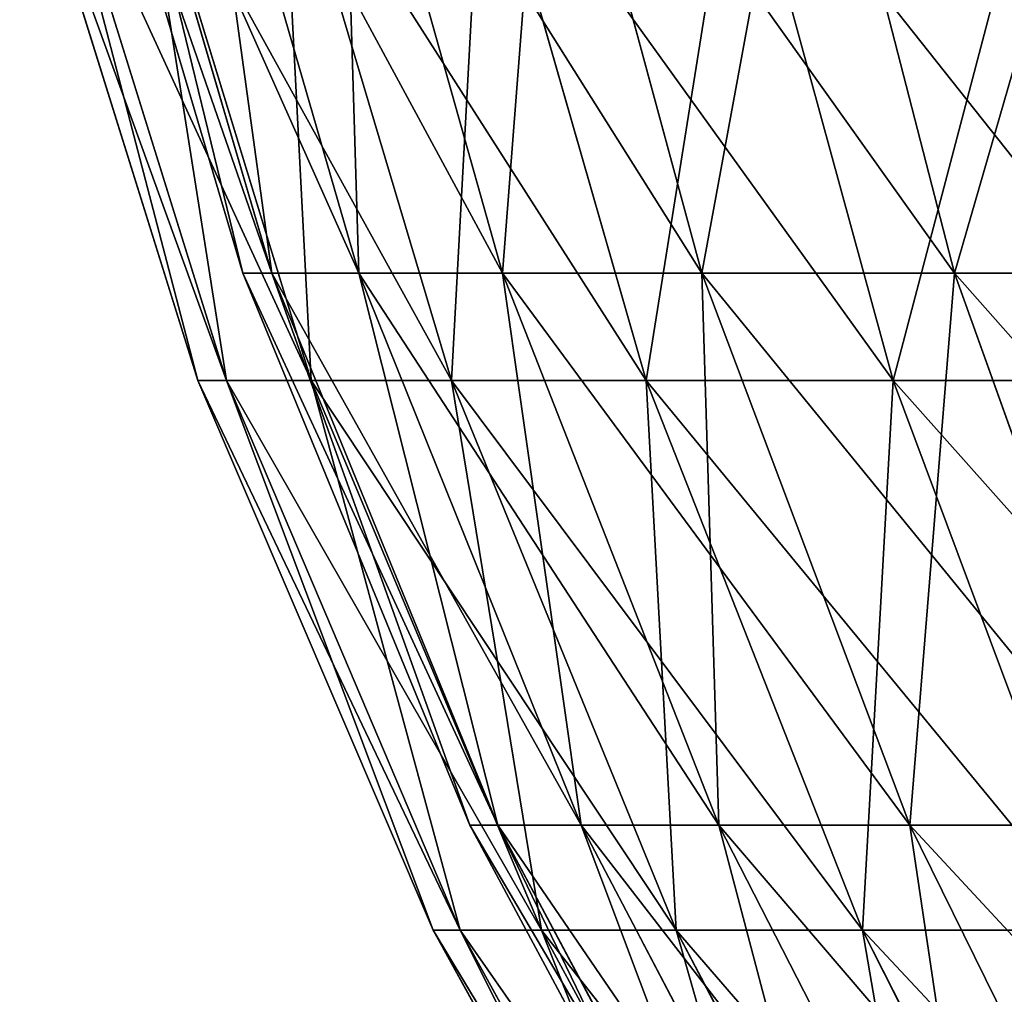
# Model space of a CAD drawing. Extents: x 0.04 to 8.7, y -7.15 to 0.
# Tile 8 of 256: x 1.51 to 2.01, y -5.53 to -5.04. Entities that reach past the tile are written whole.
import ezdxf

# ---------------------------------------------------------------- set-up
doc = ezdxf.new("R2010")
doc.units = 0
doc.header["$MEASUREMENT"] = 0
doc.layers.get('0').update_dxf_attribs({"linetype": 'CONTINUOUS'})

# ---------------------------------------------------------------- blocks, each defined once
blk = doc.blocks.new('ACE_M_STL')
at = {"color": 0}
for p, q in [((1.54151, -4.87996), (1.62629, -5.16665)), ((1.54151, -4.87996), (1.62629, -5.16665)), ((1.64085, -5.16665, 0.28252), (1.55653, -4.87996, 0.29124)), ((1.55653, -4.87996, -0.29124), (1.64085, -5.16665, -0.28252)), ((1.55653, -4.87996, -0.29124), (1.64085, -5.16665, -0.28252)), ((1.64085, -5.16665, 0.28252), (1.55653, -4.87996, 0.29124)), ((1.6014, -4.87996, 0.57939), (1.68439, -5.16665, 0.56205)), ((1.6014, -4.87996, 0.57939), (1.68439, -5.16665, 0.56205)), ((1.6014, -4.87996, -0.57939), (1.68439, -5.16665, -0.56205)), ((1.6014, -4.87996, -0.57939), (1.68439, -5.16665, -0.56205)), ((1.67567, -4.87996, 0.86141), (1.75644, -5.16665, 0.83562)), ((1.67567, -4.87996, 0.86141), (1.75644, -5.16665, 0.83562)), ((1.67567, -4.87996, -0.86141), (1.75644, -5.16665, -0.83562)), ((1.67567, -4.87996, -0.86141), (1.75644, -5.16665, -0.83562)), ((1.77855, -4.87996, 1.13429), (1.85623, -5.16665, 1.10034)), ((1.77855, -4.87996, 1.13429), (1.85623, -5.16665, 1.10034)), ((1.77855, -4.87996, -1.13429), (1.85623, -5.16665, -1.10034)), ((1.77855, -4.87996, -1.13429), (1.85623, -5.16665, -1.10034)), ((1.90893, -4.87996, 1.39514), (1.98271, -5.16665, 1.35339)), ((1.90893, -4.87996, 1.39514), (1.98271, -5.16665, 1.35339)), ((1.90893, -4.87996, -1.39514), (1.98271, -5.16665, -1.35339)), ((1.90893, -4.87996, -1.39514), (1.98271, -5.16665, -1.35339)), ((1.60386, -5.22048), (1.51458, -4.9347)), ((1.60386, -5.22048), (1.51458, -4.9347)), ((1.61807, -5.22048, 0.28025), (1.52925, -4.9347, 0.28928)), ((1.61807, -5.22048, 0.28025), (1.52925, -4.9347, 0.28928)), ((1.61807, -5.22048, -0.28025), (1.52925, -4.9347, -0.28928)), ((1.61807, -5.22048, -0.28025), (1.52925, -4.9347, -0.28928)), ((1.66056, -5.22048, 0.55763), (1.57311, -4.9347, 0.5756)), ((1.66056, -5.22048, 0.55763), (1.57311, -4.9347, 0.5756)), ((1.66056, -5.22048, -0.55763), (1.57311, -4.9347, -0.5756)), ((1.66056, -5.22048, -0.55763), (1.57311, -4.9347, -0.5756)), ((1.7309, -5.22048, 0.82928), (1.64571, -4.9347, 0.85601)), ((1.7309, -5.22048, 0.82928), (1.64571, -4.9347, 0.85601)), ((1.7309, -5.22048, -0.82928), (1.64571, -4.9347, -0.85601)), ((1.7309, -5.22048, -0.82928), (1.64571, -4.9347, -0.85601)), ((1.82836, -5.22048, 1.09243), (1.74631, -4.9347, 1.12764)), ((1.82836, -5.22048, 1.09243), (1.74631, -4.9347, 1.12764)), ((1.82836, -5.22048, -1.09243), (1.74631, -4.9347, -1.12764)), ((1.82836, -5.22048, -1.09243), (1.74631, -4.9347, -1.12764)), ((1.95194, -5.22048, 1.34436), (1.87388, -4.9347, 1.38769)), ((1.95194, -5.22048, 1.34436), (1.87388, -4.9347, 1.38769)), ((1.95194, -5.22048, -1.34436), (1.87388, -4.9347, -1.38769)), ((1.95194, -5.22048, -1.34436), (1.87388, -4.9347, -1.38769)), ((1.64085, -5.16665, -0.28252), (1.62629, -5.16665)), ((1.62629, -5.16665), (1.74, -5.44314)), ((1.62629, -5.16665), (1.74, -5.44314)), ((1.62629, -5.16665), (1.64085, -5.16665, 0.28252)), ((1.64085, -5.16665, -0.28252), (1.62629, -5.16665)), ((1.62629, -5.16665), (1.64085, -5.16665, 0.28252)), ((1.75396, -5.44314, 0.27083), (1.64085, -5.16665, 0.28252)), ((1.64085, -5.16665, 0.28252), (1.68439, -5.16665, 0.56205)), ((1.68439, -5.16665, -0.56205), (1.64085, -5.16665, -0.28252)), ((1.64085, -5.16665, -0.28252), (1.75396, -5.44314, -0.27083)), ((1.64085, -5.16665, -0.28252), (1.75396, -5.44314, -0.27083)), ((1.75396, -5.44314, 0.27083), (1.64085, -5.16665, 0.28252)), ((1.64085, -5.16665, 0.28252), (1.68439, -5.16665, 0.56205)), ((1.68439, -5.16665, -0.56205), (1.64085, -5.16665, -0.28252)), ((1.68439, -5.16665, 0.56205), (1.7957, -5.44314, 0.53879)), ((1.68439, -5.16665, 0.56205), (1.7957, -5.44314, 0.53879)), ((1.68439, -5.16665, 0.56205), (1.75644, -5.16665, 0.83562)), ((1.75644, -5.16665, -0.83562), (1.68439, -5.16665, -0.56205)), ((1.68439, -5.16665, -0.56205), (1.7957, -5.44314, -0.53879)), ((1.68439, -5.16665, -0.56205), (1.7957, -5.44314, -0.53879)), ((1.68439, -5.16665, 0.56205), (1.75644, -5.16665, 0.83562)), ((1.75644, -5.16665, -0.83562), (1.68439, -5.16665, -0.56205)), ((1.75644, -5.16665, 0.83562), (1.86476, -5.44314, 0.80104)), ((1.75644, -5.16665, 0.83562), (1.86476, -5.44314, 0.80104)), ((1.75644, -5.16665, 0.83562), (1.85623, -5.16665, 1.10034)), ((1.85623, -5.16665, -1.10034), (1.75644, -5.16665, -0.83562)), ((1.75644, -5.16665, -0.83562), (1.86476, -5.44314, -0.80104)), ((1.75644, -5.16665, -0.83562), (1.86476, -5.44314, -0.80104)), ((1.75644, -5.16665, 0.83562), (1.85623, -5.16665, 1.10034)), ((1.85623, -5.16665, -1.10034), (1.75644, -5.16665, -0.83562)), ((1.85623, -5.16665, 1.10034), (1.96042, -5.44314, 1.0548)), ((1.85623, -5.16665, 1.10034), (1.96042, -5.44314, 1.0548)), ((1.85623, -5.16665, 1.10034), (1.98271, -5.16665, 1.35339)), ((1.98271, -5.16665, -1.35339), (1.85623, -5.16665, -1.10034)), ((1.85623, -5.16665, -1.10034), (1.96042, -5.44314, -1.0548)), ((1.85623, -5.16665, -1.10034), (1.96042, -5.44314, -1.0548)), ((1.85623, -5.16665, 1.10034), (1.98271, -5.16665, 1.35339)), ((1.98271, -5.16665, -1.35339), (1.85623, -5.16665, -1.10034)), ((1.98271, -5.16665, 1.35339), (2.08167, -5.44314, 1.29738)), ((1.98271, -5.16665, 1.35339), (2.08167, -5.44314, 1.29738)), ((1.98271, -5.16665, 1.35339), (2.13454, -5.16665, 1.59209)), ((2.13454, -5.16665, -1.59209), (1.98271, -5.16665, -1.35339)), ((1.98271, -5.16665, -1.35339), (2.08167, -5.44314, -1.29738)), ((1.98271, -5.16665, -1.35339), (2.08167, -5.44314, -1.29738)), ((1.98271, -5.16665, 1.35339), (2.13454, -5.16665, 1.59209)), ((2.13454, -5.16665, -1.59209), (1.98271, -5.16665, -1.35339)), ((1.60386, -5.22048), (1.61807, -5.22048, 0.28025)), ((1.61807, -5.22048, -0.28025), (1.60386, -5.22048)), ((1.60386, -5.22048), (1.61807, -5.22048, 0.28025)), ((1.72162, -5.49575), (1.60386, -5.22048)), ((1.72162, -5.49575), (1.60386, -5.22048)), ((1.61807, -5.22048, -0.28025), (1.60386, -5.22048)), ((1.61807, -5.22048, 0.28025), (1.66056, -5.22048, 0.55763)), ((1.66056, -5.22048, -0.55763), (1.61807, -5.22048, -0.28025)), ((1.73522, -5.49575, 0.26834), (1.61807, -5.22048, 0.28025)), ((1.61807, -5.22048, 0.28025), (1.66056, -5.22048, 0.55763)), ((1.73522, -5.49575, 0.26834), (1.61807, -5.22048, 0.28025)), ((1.73522, -5.49575, -0.26834), (1.61807, -5.22048, -0.28025)), ((1.66056, -5.22048, -0.55763), (1.61807, -5.22048, -0.28025)), ((1.73522, -5.49575, -0.26834), (1.61807, -5.22048, -0.28025)), ((1.66056, -5.22048, 0.55763), (1.7309, -5.22048, 0.82928)), ((1.7309, -5.22048, -0.82928), (1.66056, -5.22048, -0.55763)), ((1.77591, -5.49575, 0.53392), (1.66056, -5.22048, 0.55763)), ((1.66056, -5.22048, 0.55763), (1.7309, -5.22048, 0.82928)), ((1.77591, -5.49575, 0.53392), (1.66056, -5.22048, 0.55763)), ((1.77591, -5.49575, -0.53392), (1.66056, -5.22048, -0.55763)), ((1.7309, -5.22048, -0.82928), (1.66056, -5.22048, -0.55763)), ((1.77591, -5.49575, -0.53392), (1.66056, -5.22048, -0.55763)), ((1.7309, -5.22048, 0.82928), (1.82836, -5.22048, 1.09243)), ((1.82836, -5.22048, -1.09243), (1.7309, -5.22048, -0.82928)), ((1.84326, -5.49575, 0.79403), (1.7309, -5.22048, 0.82928)), ((1.7309, -5.22048, 0.82928), (1.82836, -5.22048, 1.09243)), ((1.84326, -5.49575, 0.79403), (1.7309, -5.22048, 0.82928)), ((1.84326, -5.49575, -0.79403), (1.7309, -5.22048, -0.82928)), ((1.82836, -5.22048, -1.09243), (1.7309, -5.22048, -0.82928)), ((1.84326, -5.49575, -0.79403), (1.7309, -5.22048, -0.82928)), ((1.82836, -5.22048, 1.09243), (1.95194, -5.22048, 1.34436)), ((1.95194, -5.22048, -1.34436), (1.82836, -5.22048, -1.09243)), ((1.93657, -5.49575, 1.04599), (1.82836, -5.22048, 1.09243)), ((1.82836, -5.22048, 1.09243), (1.95194, -5.22048, 1.34436)), ((1.93657, -5.49575, 1.04599), (1.82836, -5.22048, 1.09243)), ((1.93657, -5.49575, -1.04599), (1.82836, -5.22048, -1.09243)), ((1.95194, -5.22048, -1.34436), (1.82836, -5.22048, -1.09243)), ((1.93657, -5.49575, -1.04599), (1.82836, -5.22048, -1.09243)), ((1.95194, -5.22048, 1.34436), (2.10037, -5.22048, 1.5825)), ((2.10037, -5.22048, -1.5825), (1.95194, -5.22048, -1.34436)), ((2.0549, -5.49575, 1.28722), (1.95194, -5.22048, 1.34436)), ((1.95194, -5.22048, 1.34436), (2.10037, -5.22048, 1.5825)), ((2.0549, -5.49575, 1.28722), (1.95194, -5.22048, 1.34436)), ((2.0549, -5.49575, -1.28722), (1.95194, -5.22048, -1.34436)), ((2.10037, -5.22048, -1.5825), (1.95194, -5.22048, -1.34436)), ((2.0549, -5.49575, -1.28722), (1.95194, -5.22048, -1.34436)), ((1.75396, -5.44314, -0.27083), (1.74, -5.44314)), ((1.74, -5.44314), (1.88145, -5.70653)), ((1.74, -5.44314), (1.88145, -5.70653)), ((1.74, -5.44314), (1.75396, -5.44314, 0.27083)), ((1.75396, -5.44314, -0.27083), (1.74, -5.44314)), ((1.74, -5.44314), (1.75396, -5.44314, 0.27083)), ((1.89466, -5.70653, 0.25629), (1.75396, -5.44314, 0.27083)), ((1.75396, -5.44314, 0.27083), (1.7957, -5.44314, 0.53879)), ((1.7957, -5.44314, -0.53879), (1.75396, -5.44314, -0.27083)), ((1.75396, -5.44314, -0.27083), (1.89466, -5.70653, -0.25629)), ((1.75396, -5.44314, -0.27083), (1.89466, -5.70653, -0.25629)), ((1.89466, -5.70653, 0.25629), (1.75396, -5.44314, 0.27083)), ((1.75396, -5.44314, 0.27083), (1.7957, -5.44314, 0.53879)), ((1.7957, -5.44314, -0.53879), (1.75396, -5.44314, -0.27083)), ((1.7957, -5.44314, 0.53879), (1.93415, -5.70653, 0.50986)), ((1.7957, -5.44314, 0.53879), (1.93415, -5.70653, 0.50986)), ((1.7957, -5.44314, 0.53879), (1.86476, -5.44314, 0.80104)), ((1.86476, -5.44314, -0.80104), (1.7957, -5.44314, -0.53879)), ((1.7957, -5.44314, -0.53879), (1.93415, -5.70653, -0.50986)), ((1.7957, -5.44314, -0.53879), (1.93415, -5.70653, -0.50986)), ((1.7957, -5.44314, 0.53879), (1.86476, -5.44314, 0.80104)), ((1.86476, -5.44314, -0.80104), (1.7957, -5.44314, -0.53879)), ((1.86476, -5.44314, 0.80104), (1.99951, -5.70653, 0.75803)), ((1.86476, -5.44314, 0.80104), (1.99951, -5.70653, 0.75803)), ((1.86476, -5.44314, 0.80104), (1.96042, -5.44314, 1.0548)), ((1.96042, -5.44314, -1.0548), (1.86476, -5.44314, -0.80104)), ((1.86476, -5.44314, -0.80104), (1.99951, -5.70653, -0.75803)), ((1.86476, -5.44314, -0.80104), (1.99951, -5.70653, -0.75803)), ((1.86476, -5.44314, 0.80104), (1.96042, -5.44314, 1.0548)), ((1.96042, -5.44314, -1.0548), (1.86476, -5.44314, -0.80104)), ((1.96042, -5.44314, 1.0548), (2.09004, -5.70653, 0.99816)), ((1.96042, -5.44314, 1.0548), (2.09004, -5.70653, 0.99816)), ((1.96042, -5.44314, 1.0548), (2.08167, -5.44314, 1.29738)), ((2.08167, -5.44314, -1.29738), (1.96042, -5.44314, -1.0548)), ((1.96042, -5.44314, -1.0548), (2.09004, -5.70653, -0.99816)), ((1.96042, -5.44314, -1.0548), (2.09004, -5.70653, -0.99816)), ((1.96042, -5.44314, 1.0548), (2.08167, -5.44314, 1.29738)), ((2.08167, -5.44314, -1.29738), (1.96042, -5.44314, -1.0548)), ((1.72162, -5.49575), (1.73522, -5.49575, 0.26834)), ((1.73522, -5.49575, -0.26834), (1.72162, -5.49575)), ((1.72162, -5.49575), (1.73522, -5.49575, 0.26834)), ((1.86664, -5.75768), (1.72162, -5.49575)), ((1.86664, -5.75768), (1.72162, -5.49575)), ((1.73522, -5.49575, -0.26834), (1.72162, -5.49575)), ((1.73522, -5.49575, 0.26834), (1.77591, -5.49575, 0.53392)), ((1.77591, -5.49575, -0.53392), (1.73522, -5.49575, -0.26834)), ((1.87951, -5.75768, 0.25367), (1.73522, -5.49575, 0.26834)), ((1.73522, -5.49575, 0.26834), (1.77591, -5.49575, 0.53392)), ((1.87951, -5.75768, 0.25367), (1.73522, -5.49575, 0.26834)), ((1.87951, -5.75768, -0.25367), (1.73522, -5.49575, -0.26834)), ((1.77591, -5.49575, -0.53392), (1.73522, -5.49575, -0.26834)), ((1.87951, -5.75768, -0.25367), (1.73522, -5.49575, -0.26834)), ((1.77591, -5.49575, 0.53392), (1.84326, -5.49575, 0.79403)), ((1.84326, -5.49575, -0.79403), (1.77591, -5.49575, -0.53392)), ((1.91797, -5.75768, 0.50473), (1.77591, -5.49575, 0.53392)), ((1.77591, -5.49575, 0.53392), (1.84326, -5.49575, 0.79403)), ((1.91797, -5.75768, 0.50473), (1.77591, -5.49575, 0.53392)), ((1.91797, -5.75768, -0.50473), (1.77591, -5.49575, -0.53392)), ((1.84326, -5.49575, -0.79403), (1.77591, -5.49575, -0.53392)), ((1.91797, -5.75768, -0.50473), (1.77591, -5.49575, -0.53392)), ((1.84326, -5.49575, 0.79403), (1.93657, -5.49575, 1.04599)), ((1.93657, -5.49575, -1.04599), (1.84326, -5.49575, -0.79403)), ((1.98163, -5.75768, 0.75061), (1.84326, -5.49575, 0.79403)), ((1.84326, -5.49575, 0.79403), (1.93657, -5.49575, 1.04599)), ((1.98163, -5.75768, 0.75061), (1.84326, -5.49575, 0.79403)), ((1.98163, -5.75768, -0.75061), (1.84326, -5.49575, -0.79403)), ((1.93657, -5.49575, -1.04599), (1.84326, -5.49575, -0.79403)), ((1.98163, -5.75768, -0.75061), (1.84326, -5.49575, -0.79403)), ((1.93657, -5.49575, 1.04599), (2.0549, -5.49575, 1.28722)), ((2.0549, -5.49575, -1.28722), (1.93657, -5.49575, -1.04599)), ((2.06985, -5.75768, 0.9888), (1.93657, -5.49575, 1.04599)), ((1.93657, -5.49575, 1.04599), (2.0549, -5.49575, 1.28722)), ((2.06985, -5.75768, 0.9888), (1.93657, -5.49575, 1.04599)), ((2.06985, -5.75768, -0.9888), (1.93657, -5.49575, -1.04599)), ((2.0549, -5.49575, -1.28722), (1.93657, -5.49575, -1.04599)), ((2.06985, -5.75768, -0.9888), (1.93657, -5.49575, -1.04599))]:
    blk.add_line(p, q, dxfattribs=at)
mesh = blk.add_polyface(dxfattribs=at)
corners = [(1.55653, -4.87996, -0.29124), (1.62629, -5.16665), (1.64085, -5.16665, -0.28252), (1.54151, -4.87996)]
mesh.append_faces([[corners[k] for k in face] for face in [(0, 1, 2), (1, 0, 3)]], dxfattribs={"vtx0": -1, "color": 0})
mesh = blk.add_polyface(dxfattribs=at)
corners = [(1.54151, -4.87996), (1.64085, -5.16665, 0.28252), (1.62629, -5.16665), (1.55653, -4.87996, 0.29124)]
mesh.append_faces([[corners[k] for k in face] for face in [(0, 1, 2), (1, 0, 3)]], dxfattribs={"vtx0": -1, "color": 0})
mesh = blk.add_polyface(dxfattribs=at)
corners = [(1.55653, -4.87996, 0.29124), (1.68439, -5.16665, 0.56205), (1.64085, -5.16665, 0.28252), (1.6014, -4.87996, 0.57939)]
mesh.append_faces([[corners[k] for k in face] for face in [(0, 1, 2), (1, 0, 3)]], dxfattribs={"vtx0": -1, "color": 0})
mesh = blk.add_polyface(dxfattribs=at)
corners = [(1.6014, -4.87996, -0.57939), (1.64085, -5.16665, -0.28252), (1.68439, -5.16665, -0.56205), (1.55653, -4.87996, -0.29124)]
mesh.append_faces([[corners[k] for k in face] for face in [(0, 1, 2), (1, 0, 3)]], dxfattribs={"vtx0": -1, "color": 0})
mesh = blk.add_polyface(dxfattribs=at)
corners = [(1.6014, -4.87996, 0.57939), (1.75644, -5.16665, 0.83562), (1.68439, -5.16665, 0.56205), (1.67567, -4.87996, 0.86141)]
mesh.append_faces([[corners[k] for k in face] for face in [(0, 1, 2), (1, 0, 3)]], dxfattribs={"vtx0": -1, "color": 0})
mesh = blk.add_polyface(dxfattribs=at)
corners = [(1.67567, -4.87996, -0.86141), (1.68439, -5.16665, -0.56205), (1.75644, -5.16665, -0.83562), (1.6014, -4.87996, -0.57939)]
mesh.append_faces([[corners[k] for k in face] for face in [(0, 1, 2), (1, 0, 3)]], dxfattribs={"vtx0": -1, "color": 0})
mesh = blk.add_polyface(dxfattribs=at)
corners = [(1.67567, -4.87996, 0.86141), (1.85623, -5.16665, 1.10034), (1.75644, -5.16665, 0.83562), (1.77855, -4.87996, 1.13429)]
mesh.append_faces([[corners[k] for k in face] for face in [(0, 1, 2), (1, 0, 3)]], dxfattribs={"vtx0": -1, "color": 0})
mesh = blk.add_polyface(dxfattribs=at)
corners = [(1.77855, -4.87996, -1.13429), (1.75644, -5.16665, -0.83562), (1.85623, -5.16665, -1.10034), (1.67567, -4.87996, -0.86141)]
mesh.append_faces([[corners[k] for k in face] for face in [(0, 1, 2), (1, 0, 3)]], dxfattribs={"vtx0": -1, "color": 0})
mesh = blk.add_polyface(dxfattribs=at)
corners = [(1.77855, -4.87996, 1.13429), (1.98271, -5.16665, 1.35339), (1.85623, -5.16665, 1.10034), (1.90893, -4.87996, 1.39514)]
mesh.append_faces([[corners[k] for k in face] for face in [(0, 1, 2), (1, 0, 3)]], dxfattribs={"vtx0": -1, "color": 0})
mesh = blk.add_polyface(dxfattribs=at)
corners = [(1.90893, -4.87996, -1.39514), (1.85623, -5.16665, -1.10034), (1.98271, -5.16665, -1.35339), (1.77855, -4.87996, -1.13429)]
mesh.append_faces([[corners[k] for k in face] for face in [(0, 1, 2), (1, 0, 3)]], dxfattribs={"vtx0": -1, "color": 0})
mesh = blk.add_polyface(dxfattribs=at)
corners = [(1.90893, -4.87996, 1.39514), (2.13454, -5.16665, 1.59209), (1.98271, -5.16665, 1.35339), (2.06545, -4.87996, 1.64121)]
mesh.append_faces([[corners[k] for k in face] for face in [(0, 1, 2), (1, 0, 3)]], dxfattribs={"vtx0": -1, "color": 0})
mesh = blk.add_polyface(dxfattribs=at)
corners = [(2.06545, -4.87996, -1.64121), (1.98271, -5.16665, -1.35339), (2.13454, -5.16665, -1.59209), (1.90893, -4.87996, -1.39514)]
mesh.append_faces([[corners[k] for k in face] for face in [(0, 1, 2), (1, 0, 3)]], dxfattribs={"vtx0": -1, "color": 0})
mesh = blk.add_polyface(dxfattribs=at)
corners = [(1.52925, -4.9347, 0.28928), (1.60386, -5.22048), (1.61807, -5.22048, 0.28025), (1.51458, -4.9347)]
mesh.append_faces([[corners[k] for k in face] for face in [(0, 1, 2), (1, 0, 3)]], dxfattribs={"vtx0": -1, "color": 0})
mesh = blk.add_polyface(dxfattribs=at)
corners = [(1.51458, -4.9347), (1.61807, -5.22048, -0.28025), (1.60386, -5.22048), (1.52925, -4.9347, -0.28928)]
mesh.append_faces([[corners[k] for k in face] for face in [(0, 1, 2), (1, 0, 3)]], dxfattribs={"vtx0": -1, "color": 0})
mesh = blk.add_polyface(dxfattribs=at)
corners = [(1.57311, -4.9347, 0.5756), (1.61807, -5.22048, 0.28025), (1.66056, -5.22048, 0.55763), (1.52925, -4.9347, 0.28928)]
mesh.append_faces([[corners[k] for k in face] for face in [(0, 1, 2), (1, 0, 3)]], dxfattribs={"vtx0": -1, "color": 0})
mesh = blk.add_polyface(dxfattribs=at)
corners = [(1.52925, -4.9347, -0.28928), (1.66056, -5.22048, -0.55763), (1.61807, -5.22048, -0.28025), (1.57311, -4.9347, -0.5756)]
mesh.append_faces([[corners[k] for k in face] for face in [(0, 1, 2), (1, 0, 3)]], dxfattribs={"vtx0": -1, "color": 0})
mesh = blk.add_polyface(dxfattribs=at)
corners = [(1.64571, -4.9347, 0.85601), (1.66056, -5.22048, 0.55763), (1.7309, -5.22048, 0.82928), (1.57311, -4.9347, 0.5756)]
mesh.append_faces([[corners[k] for k in face] for face in [(0, 1, 2), (1, 0, 3)]], dxfattribs={"vtx0": -1, "color": 0})
mesh = blk.add_polyface(dxfattribs=at)
corners = [(1.57311, -4.9347, -0.5756), (1.7309, -5.22048, -0.82928), (1.66056, -5.22048, -0.55763), (1.64571, -4.9347, -0.85601)]
mesh.append_faces([[corners[k] for k in face] for face in [(0, 1, 2), (1, 0, 3)]], dxfattribs={"vtx0": -1, "color": 0})
mesh = blk.add_polyface(dxfattribs=at)
corners = [(1.74631, -4.9347, 1.12764), (1.7309, -5.22048, 0.82928), (1.82836, -5.22048, 1.09243), (1.64571, -4.9347, 0.85601)]
mesh.append_faces([[corners[k] for k in face] for face in [(0, 1, 2), (1, 0, 3)]], dxfattribs={"vtx0": -1, "color": 0})
mesh = blk.add_polyface(dxfattribs=at)
corners = [(1.64571, -4.9347, -0.85601), (1.82836, -5.22048, -1.09243), (1.7309, -5.22048, -0.82928), (1.74631, -4.9347, -1.12764)]
mesh.append_faces([[corners[k] for k in face] for face in [(0, 1, 2), (1, 0, 3)]], dxfattribs={"vtx0": -1, "color": 0})
mesh = blk.add_polyface(dxfattribs=at)
corners = [(1.87388, -4.9347, 1.38769), (1.82836, -5.22048, 1.09243), (1.95194, -5.22048, 1.34436), (1.74631, -4.9347, 1.12764)]
mesh.append_faces([[corners[k] for k in face] for face in [(0, 1, 2), (1, 0, 3)]], dxfattribs={"vtx0": -1, "color": 0})
mesh = blk.add_polyface(dxfattribs=at)
corners = [(1.74631, -4.9347, -1.12764), (1.95194, -5.22048, -1.34436), (1.82836, -5.22048, -1.09243), (1.87388, -4.9347, -1.38769)]
mesh.append_faces([[corners[k] for k in face] for face in [(0, 1, 2), (1, 0, 3)]], dxfattribs={"vtx0": -1, "color": 0})
mesh = blk.add_polyface(dxfattribs=at)
corners = [(2.02709, -4.9347, 1.63351), (1.95194, -5.22048, 1.34436), (2.10037, -5.22048, 1.5825), (1.87388, -4.9347, 1.38769)]
mesh.append_faces([[corners[k] for k in face] for face in [(0, 1, 2), (1, 0, 3)]], dxfattribs={"vtx0": -1, "color": 0})
mesh = blk.add_polyface(dxfattribs=at)
corners = [(1.87388, -4.9347, -1.38769), (2.10037, -5.22048, -1.5825), (1.95194, -5.22048, -1.34436), (2.02709, -4.9347, -1.63351)]
mesh.append_faces([[corners[k] for k in face] for face in [(0, 1, 2), (1, 0, 3)]], dxfattribs={"vtx0": -1, "color": 0})
mesh = blk.add_polyface(dxfattribs=at)
corners = [(1.64085, -5.16665, -0.28252), (1.74, -5.44314), (1.75396, -5.44314, -0.27083), (1.62629, -5.16665)]
mesh.append_faces([[corners[k] for k in face] for face in [(0, 1, 2), (1, 0, 3)]], dxfattribs={"vtx0": -1, "color": 0})
mesh = blk.add_polyface(dxfattribs=at)
corners = [(1.62629, -5.16665), (1.75396, -5.44314, 0.27083), (1.74, -5.44314), (1.64085, -5.16665, 0.28252)]
mesh.append_faces([[corners[k] for k in face] for face in [(0, 1, 2), (1, 0, 3)]], dxfattribs={"vtx0": -1, "color": 0})
mesh = blk.add_polyface(dxfattribs=at)
corners = [(1.64085, -5.16665, 0.28252), (1.7957, -5.44314, 0.53879), (1.75396, -5.44314, 0.27083), (1.68439, -5.16665, 0.56205)]
mesh.append_faces([[corners[k] for k in face] for face in [(0, 1, 2), (1, 0, 3)]], dxfattribs={"vtx0": -1, "color": 0})
mesh = blk.add_polyface(dxfattribs=at)
corners = [(1.68439, -5.16665, -0.56205), (1.75396, -5.44314, -0.27083), (1.7957, -5.44314, -0.53879), (1.64085, -5.16665, -0.28252)]
mesh.append_faces([[corners[k] for k in face] for face in [(0, 1, 2), (1, 0, 3)]], dxfattribs={"vtx0": -1, "color": 0})
mesh = blk.add_polyface(dxfattribs=at)
corners = [(1.68439, -5.16665, 0.56205), (1.86476, -5.44314, 0.80104), (1.7957, -5.44314, 0.53879), (1.75644, -5.16665, 0.83562)]
mesh.append_faces([[corners[k] for k in face] for face in [(0, 1, 2), (1, 0, 3)]], dxfattribs={"vtx0": -1, "color": 0})
mesh = blk.add_polyface(dxfattribs=at)
corners = [(1.75644, -5.16665, -0.83562), (1.7957, -5.44314, -0.53879), (1.86476, -5.44314, -0.80104), (1.68439, -5.16665, -0.56205)]
mesh.append_faces([[corners[k] for k in face] for face in [(0, 1, 2), (1, 0, 3)]], dxfattribs={"vtx0": -1, "color": 0})
mesh = blk.add_polyface(dxfattribs=at)
corners = [(1.75644, -5.16665, 0.83562), (1.96042, -5.44314, 1.0548), (1.86476, -5.44314, 0.80104), (1.85623, -5.16665, 1.10034)]
mesh.append_faces([[corners[k] for k in face] for face in [(0, 1, 2), (1, 0, 3)]], dxfattribs={"vtx0": -1, "color": 0})
mesh = blk.add_polyface(dxfattribs=at)
corners = [(1.85623, -5.16665, -1.10034), (1.86476, -5.44314, -0.80104), (1.96042, -5.44314, -1.0548), (1.75644, -5.16665, -0.83562)]
mesh.append_faces([[corners[k] for k in face] for face in [(0, 1, 2), (1, 0, 3)]], dxfattribs={"vtx0": -1, "color": 0})
mesh = blk.add_polyface(dxfattribs=at)
corners = [(1.85623, -5.16665, 1.10034), (2.08167, -5.44314, 1.29738), (1.96042, -5.44314, 1.0548), (1.98271, -5.16665, 1.35339)]
mesh.append_faces([[corners[k] for k in face] for face in [(0, 1, 2), (1, 0, 3)]], dxfattribs={"vtx0": -1, "color": 0})
mesh = blk.add_polyface(dxfattribs=at)
corners = [(1.98271, -5.16665, -1.35339), (1.96042, -5.44314, -1.0548), (2.08167, -5.44314, -1.29738), (1.85623, -5.16665, -1.10034)]
mesh.append_faces([[corners[k] for k in face] for face in [(0, 1, 2), (1, 0, 3)]], dxfattribs={"vtx0": -1, "color": 0})
mesh = blk.add_polyface(dxfattribs=at)
corners = [(1.98271, -5.16665, 1.35339), (2.22722, -5.44314, 1.5262), (2.08167, -5.44314, 1.29738), (2.13454, -5.16665, 1.59209)]
mesh.append_faces([[corners[k] for k in face] for face in [(0, 1, 2), (1, 0, 3)]], dxfattribs={"vtx0": -1, "color": 0})
mesh = blk.add_polyface(dxfattribs=at)
corners = [(2.13454, -5.16665, -1.59209), (2.08167, -5.44314, -1.29738), (2.22722, -5.44314, -1.5262), (1.98271, -5.16665, -1.35339)]
mesh.append_faces([[corners[k] for k in face] for face in [(0, 1, 2), (1, 0, 3)]], dxfattribs={"vtx0": -1, "color": 0})
mesh = blk.add_polyface(dxfattribs=at)
corners = [(1.61807, -5.22048, 0.28025), (1.72162, -5.49575), (1.73522, -5.49575, 0.26834), (1.60386, -5.22048)]
mesh.append_faces([[corners[k] for k in face] for face in [(0, 1, 2), (1, 0, 3)]], dxfattribs={"vtx0": -1, "color": 0})
mesh = blk.add_polyface(dxfattribs=at)
corners = [(1.60386, -5.22048), (1.73522, -5.49575, -0.26834), (1.72162, -5.49575), (1.61807, -5.22048, -0.28025)]
mesh.append_faces([[corners[k] for k in face] for face in [(0, 1, 2), (1, 0, 3)]], dxfattribs={"vtx0": -1, "color": 0})
mesh = blk.add_polyface(dxfattribs=at)
corners = [(1.66056, -5.22048, 0.55763), (1.73522, -5.49575, 0.26834), (1.77591, -5.49575, 0.53392), (1.61807, -5.22048, 0.28025)]
mesh.append_faces([[corners[k] for k in face] for face in [(0, 1, 2), (1, 0, 3)]], dxfattribs={"vtx0": -1, "color": 0})
mesh = blk.add_polyface(dxfattribs=at)
corners = [(1.61807, -5.22048, -0.28025), (1.77591, -5.49575, -0.53392), (1.73522, -5.49575, -0.26834), (1.66056, -5.22048, -0.55763)]
mesh.append_faces([[corners[k] for k in face] for face in [(0, 1, 2), (1, 0, 3)]], dxfattribs={"vtx0": -1, "color": 0})
mesh = blk.add_polyface(dxfattribs=at)
corners = [(1.7309, -5.22048, 0.82928), (1.77591, -5.49575, 0.53392), (1.84326, -5.49575, 0.79403), (1.66056, -5.22048, 0.55763)]
mesh.append_faces([[corners[k] for k in face] for face in [(0, 1, 2), (1, 0, 3)]], dxfattribs={"vtx0": -1, "color": 0})
mesh = blk.add_polyface(dxfattribs=at)
corners = [(1.66056, -5.22048, -0.55763), (1.84326, -5.49575, -0.79403), (1.77591, -5.49575, -0.53392), (1.7309, -5.22048, -0.82928)]
mesh.append_faces([[corners[k] for k in face] for face in [(0, 1, 2), (1, 0, 3)]], dxfattribs={"vtx0": -1, "color": 0})
mesh = blk.add_polyface(dxfattribs=at)
corners = [(1.82836, -5.22048, 1.09243), (1.84326, -5.49575, 0.79403), (1.93657, -5.49575, 1.04599), (1.7309, -5.22048, 0.82928)]
mesh.append_faces([[corners[k] for k in face] for face in [(0, 1, 2), (1, 0, 3)]], dxfattribs={"vtx0": -1, "color": 0})
mesh = blk.add_polyface(dxfattribs=at)
corners = [(1.7309, -5.22048, -0.82928), (1.93657, -5.49575, -1.04599), (1.84326, -5.49575, -0.79403), (1.82836, -5.22048, -1.09243)]
mesh.append_faces([[corners[k] for k in face] for face in [(0, 1, 2), (1, 0, 3)]], dxfattribs={"vtx0": -1, "color": 0})
mesh = blk.add_polyface(dxfattribs=at)
corners = [(1.95194, -5.22048, 1.34436), (1.93657, -5.49575, 1.04599), (2.0549, -5.49575, 1.28722), (1.82836, -5.22048, 1.09243)]
mesh.append_faces([[corners[k] for k in face] for face in [(0, 1, 2), (1, 0, 3)]], dxfattribs={"vtx0": -1, "color": 0})
mesh = blk.add_polyface(dxfattribs=at)
corners = [(1.82836, -5.22048, -1.09243), (2.0549, -5.49575, -1.28722), (1.93657, -5.49575, -1.04599), (1.95194, -5.22048, -1.34436)]
mesh.append_faces([[corners[k] for k in face] for face in [(0, 1, 2), (1, 0, 3)]], dxfattribs={"vtx0": -1, "color": 0})
mesh = blk.add_polyface(dxfattribs=at)
corners = [(2.10037, -5.22048, 1.5825), (2.0549, -5.49575, 1.28722), (2.19702, -5.49575, 1.51523), (1.95194, -5.22048, 1.34436)]
mesh.append_faces([[corners[k] for k in face] for face in [(0, 1, 2), (1, 0, 3)]], dxfattribs={"vtx0": -1, "color": 0})
mesh = blk.add_polyface(dxfattribs=at)
corners = [(1.95194, -5.22048, -1.34436), (2.19702, -5.49575, -1.51523), (2.0549, -5.49575, -1.28722), (2.10037, -5.22048, -1.5825)]
mesh.append_faces([[corners[k] for k in face] for face in [(0, 1, 2), (1, 0, 3)]], dxfattribs={"vtx0": -1, "color": 0})
mesh = blk.add_polyface(dxfattribs=at)
corners = [(1.75396, -5.44314, -0.27083), (1.88145, -5.70653), (1.89466, -5.70653, -0.25629), (1.74, -5.44314)]
mesh.append_faces([[corners[k] for k in face] for face in [(0, 1, 2), (1, 0, 3)]], dxfattribs={"vtx0": -1, "color": 0})
mesh = blk.add_polyface(dxfattribs=at)
corners = [(1.74, -5.44314), (1.89466, -5.70653, 0.25629), (1.88145, -5.70653), (1.75396, -5.44314, 0.27083)]
mesh.append_faces([[corners[k] for k in face] for face in [(0, 1, 2), (1, 0, 3)]], dxfattribs={"vtx0": -1, "color": 0})
mesh = blk.add_polyface(dxfattribs=at)
corners = [(1.75396, -5.44314, 0.27083), (1.93415, -5.70653, 0.50986), (1.89466, -5.70653, 0.25629), (1.7957, -5.44314, 0.53879)]
mesh.append_faces([[corners[k] for k in face] for face in [(0, 1, 2), (1, 0, 3)]], dxfattribs={"vtx0": -1, "color": 0})
mesh = blk.add_polyface(dxfattribs=at)
corners = [(1.7957, -5.44314, -0.53879), (1.89466, -5.70653, -0.25629), (1.93415, -5.70653, -0.50986), (1.75396, -5.44314, -0.27083)]
mesh.append_faces([[corners[k] for k in face] for face in [(0, 1, 2), (1, 0, 3)]], dxfattribs={"vtx0": -1, "color": 0})
mesh = blk.add_polyface(dxfattribs=at)
corners = [(1.7957, -5.44314, 0.53879), (1.99951, -5.70653, 0.75803), (1.93415, -5.70653, 0.50986), (1.86476, -5.44314, 0.80104)]
mesh.append_faces([[corners[k] for k in face] for face in [(0, 1, 2), (1, 0, 3)]], dxfattribs={"vtx0": -1, "color": 0})
mesh = blk.add_polyface(dxfattribs=at)
corners = [(1.86476, -5.44314, -0.80104), (1.93415, -5.70653, -0.50986), (1.99951, -5.70653, -0.75803), (1.7957, -5.44314, -0.53879)]
mesh.append_faces([[corners[k] for k in face] for face in [(0, 1, 2), (1, 0, 3)]], dxfattribs={"vtx0": -1, "color": 0})
mesh = blk.add_polyface(dxfattribs=at)
corners = [(1.86476, -5.44314, 0.80104), (2.09004, -5.70653, 0.99816), (1.99951, -5.70653, 0.75803), (1.96042, -5.44314, 1.0548)]
mesh.append_faces([[corners[k] for k in face] for face in [(0, 1, 2), (1, 0, 3)]], dxfattribs={"vtx0": -1, "color": 0})
mesh = blk.add_polyface(dxfattribs=at)
corners = [(1.96042, -5.44314, -1.0548), (1.99951, -5.70653, -0.75803), (2.09004, -5.70653, -0.99816), (1.86476, -5.44314, -0.80104)]
mesh.append_faces([[corners[k] for k in face] for face in [(0, 1, 2), (1, 0, 3)]], dxfattribs={"vtx0": -1, "color": 0})
mesh = blk.add_polyface(dxfattribs=at)
corners = [(1.96042, -5.44314, 1.0548), (2.20477, -5.70653, 1.22771), (2.09004, -5.70653, 0.99816), (2.08167, -5.44314, 1.29738)]
mesh.append_faces([[corners[k] for k in face] for face in [(0, 1, 2), (1, 0, 3)]], dxfattribs={"vtx0": -1, "color": 0})
mesh = blk.add_polyface(dxfattribs=at)
corners = [(2.08167, -5.44314, -1.29738), (2.09004, -5.70653, -0.99816), (2.20477, -5.70653, -1.22771), (1.96042, -5.44314, -1.0548)]
mesh.append_faces([[corners[k] for k in face] for face in [(0, 1, 2), (1, 0, 3)]], dxfattribs={"vtx0": -1, "color": 0})
mesh = blk.add_polyface(dxfattribs=at)
corners = [(1.73522, -5.49575, 0.26834), (1.86664, -5.75768), (1.87951, -5.75768, 0.25367), (1.72162, -5.49575)]
mesh.append_faces([[corners[k] for k in face] for face in [(0, 1, 2), (1, 0, 3)]], dxfattribs={"vtx0": -1, "color": 0})
mesh = blk.add_polyface(dxfattribs=at)
corners = [(1.72162, -5.49575), (1.87951, -5.75768, -0.25367), (1.86664, -5.75768), (1.73522, -5.49575, -0.26834)]
mesh.append_faces([[corners[k] for k in face] for face in [(0, 1, 2), (1, 0, 3)]], dxfattribs={"vtx0": -1, "color": 0})
mesh = blk.add_polyface(dxfattribs=at)
corners = [(1.77591, -5.49575, 0.53392), (1.87951, -5.75768, 0.25367), (1.91797, -5.75768, 0.50473), (1.73522, -5.49575, 0.26834)]
mesh.append_faces([[corners[k] for k in face] for face in [(0, 1, 2), (1, 0, 3)]], dxfattribs={"vtx0": -1, "color": 0})
mesh = blk.add_polyface(dxfattribs=at)
corners = [(1.73522, -5.49575, -0.26834), (1.91797, -5.75768, -0.50473), (1.87951, -5.75768, -0.25367), (1.77591, -5.49575, -0.53392)]
mesh.append_faces([[corners[k] for k in face] for face in [(0, 1, 2), (1, 0, 3)]], dxfattribs={"vtx0": -1, "color": 0})
mesh = blk.add_polyface(dxfattribs=at)
corners = [(1.84326, -5.49575, 0.79403), (1.91797, -5.75768, 0.50473), (1.98163, -5.75768, 0.75061), (1.77591, -5.49575, 0.53392)]
mesh.append_faces([[corners[k] for k in face] for face in [(0, 1, 2), (1, 0, 3)]], dxfattribs={"vtx0": -1, "color": 0})
mesh = blk.add_polyface(dxfattribs=at)
corners = [(1.77591, -5.49575, -0.53392), (1.98163, -5.75768, -0.75061), (1.91797, -5.75768, -0.50473), (1.84326, -5.49575, -0.79403)]
mesh.append_faces([[corners[k] for k in face] for face in [(0, 1, 2), (1, 0, 3)]], dxfattribs={"vtx0": -1, "color": 0})
mesh = blk.add_polyface(dxfattribs=at)
corners = [(1.93657, -5.49575, 1.04599), (1.98163, -5.75768, 0.75061), (2.06985, -5.75768, 0.9888), (1.84326, -5.49575, 0.79403)]
mesh.append_faces([[corners[k] for k in face] for face in [(0, 1, 2), (1, 0, 3)]], dxfattribs={"vtx0": -1, "color": 0})
mesh = blk.add_polyface(dxfattribs=at)
corners = [(1.84326, -5.49575, -0.79403), (2.06985, -5.75768, -0.9888), (1.98163, -5.75768, -0.75061), (1.93657, -5.49575, -1.04599)]
mesh.append_faces([[corners[k] for k in face] for face in [(0, 1, 2), (1, 0, 3)]], dxfattribs={"vtx0": -1, "color": 0})
mesh = blk.add_polyface(dxfattribs=at)
corners = [(2.0549, -5.49575, 1.28722), (2.06985, -5.75768, 0.9888), (2.1817, -5.75768, 1.21683), (1.93657, -5.49575, 1.04599)]
mesh.append_faces([[corners[k] for k in face] for face in [(0, 1, 2), (1, 0, 3)]], dxfattribs={"vtx0": -1, "color": 0})
mesh = blk.add_polyface(dxfattribs=at)
corners = [(1.93657, -5.49575, -1.04599), (2.1817, -5.75768, -1.21683), (2.06985, -5.75768, -0.9888), (2.0549, -5.49575, -1.28722)]
mesh.append_faces([[corners[k] for k in face] for face in [(0, 1, 2), (1, 0, 3)]], dxfattribs={"vtx0": -1, "color": 0})

msp = doc.modelspace()

# ---------------------------------------------------------------- block references
at = {"color": 0}
msp.add_blockref('ACE_M_STL', (0, 0), dxfattribs=at)

doc.saveas('drawing.dxf')
